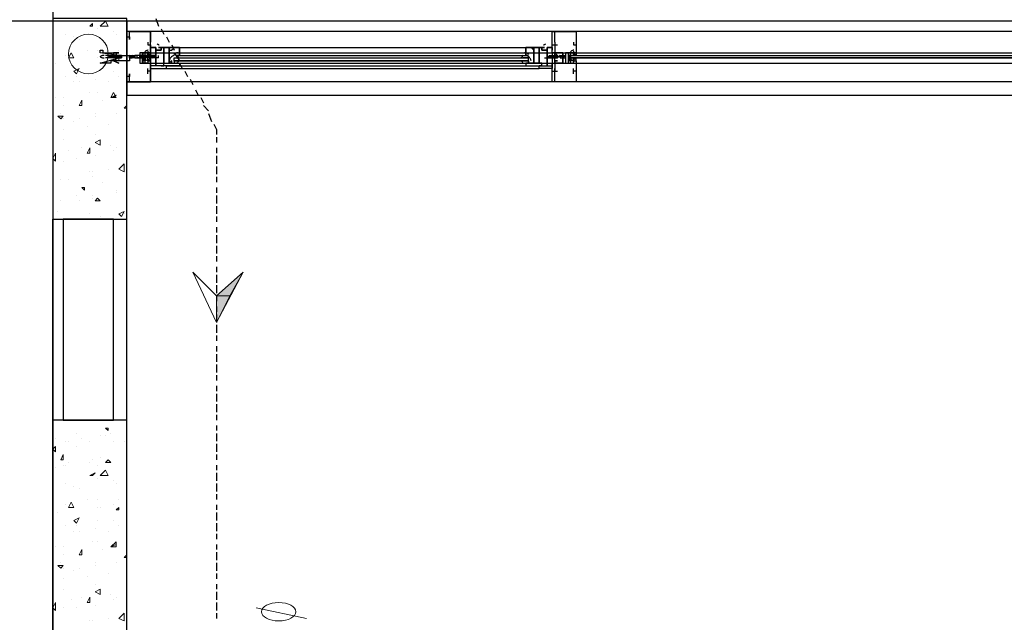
# Model space of a CAD drawing. Header units: millimetres. Extents: x 0 to 420, y 0 to 297.
# Tile 58 of 88: x 168 to 184, y 184 to 193. Entities that reach past the tile are written whole.
import ezdxf

# ---------------------------------------------------------------- set-up
doc = ezdxf.new("R2010")
doc.units = ezdxf.units.MM
doc.layers.add('FILL_000000', color=7, linetype='Continuous')
doc.layers.add('LINE_000000', color=7, linetype='Continuous')

msp = doc.modelspace()

# ---------------------------------------------------------------- hatches: boundary and pattern name
at = {"layer": 'FILL_000000'}
h = msp.add_hatch(color=7, dxfattribs=at)
h.dxf.hatch_style = 1
h.paths.add_polyline_path([(171.238, 188.807), (171.45, 188.807), (171.662, 189.188), (171.238, 188.807)])
h = msp.add_hatch(color=7, dxfattribs=at)
h.dxf.hatch_style = 1
h.paths.add_polyline_path([(171.238, 188.383), (171.238, 188.807), (171.45, 188.807), (171.238, 188.383)])

# ---------------------------------------------------------------- linework, layer by layer
at = {"layer": 'LINE_000000', "lineweight": 25}
for p, q in [((168.614, 226.568), (168.614, 73.702)), ((242.443, 193.209), (147.447, 193.209)), ((170.265, 193.252), (170.307, 193.125)), ((199.602, 193.04), (170.18, 193.04)), ((170.349, 193.082), (170.392, 192.998)), ((169.799, 192.998), (169.799, 192.998)), ((169.799, 192.998), (169.799, 192.998)), ((169.799, 192.998), (169.799, 192.998)), ((169.799, 192.998), (169.799, 192.998)), ((170.138, 192.871), (170.138, 192.871)), ((170.138, 192.871), (170.138, 192.871)), ((170.434, 192.955), (170.476, 192.871)), ((176.657, 192.871), (176.657, 192.871)), ((176.657, 192.871), (176.657, 192.828)), ((176.953, 192.871), (176.953, 192.871)), ((170.095, 192.701), (170.053, 192.532)), ((170.138, 192.828), (170.138, 192.828)), ((170.138, 192.828), (170.138, 192.828)), ((170.138, 192.828), (170.138, 192.828)), ((170.138, 192.828), (170.138, 192.828)), ((170.138, 192.828), (170.138, 192.828)), ((170.138, 192.828), (170.138, 192.828)), ((170.18, 192.701), (192.405, 192.701)), ((170.265, 192.786), (170.265, 192.786)), ((170.307, 192.786), (170.307, 192.786)), ((170.349, 192.786), (170.307, 192.786)), ((170.307, 192.786), (170.307, 192.786)), ((170.307, 192.744), (170.307, 192.744)), ((170.349, 192.744), (170.349, 192.744)), ((170.519, 192.828), (170.561, 192.744)), ((170.561, 192.701), (170.646, 192.574)), ((170.646, 192.786), (176.191, 192.786)), ((176.445, 192.744), (176.445, 192.786)), ((176.488, 192.786), (176.488, 192.786)), ((176.488, 192.786), (176.488, 192.786)), ((176.488, 192.786), (176.488, 192.786)), ((176.488, 192.786), (176.488, 192.786)), ((176.488, 192.744), (176.488, 192.744)), ((176.488, 192.744), (176.488, 192.744)), ((176.53, 192.786), (176.53, 192.786)), ((176.615, 192.828), (176.699, 192.828)), ((176.657, 192.828), (176.657, 192.828)), ((176.657, 192.828), (176.657, 192.828)), ((176.911, 192.701), (176.869, 192.532)), ((176.953, 192.828), (176.953, 192.828)), ((176.953, 192.828), (176.953, 192.828)), ((176.953, 192.828), (176.953, 192.828)), ((169.503, 192.659), (169.46, 192.659)), ((169.503, 192.659), (169.46, 192.659)), ((169.545, 192.617), (169.46, 192.617)), ((169.545, 192.617), (169.46, 192.617)), ((169.503, 192.659), (169.503, 192.659)), ((169.503, 192.659), (169.503, 192.659)), ((169.545, 192.659), (169.545, 192.617)), ((169.545, 192.659), (169.545, 192.659)), ((169.545, 192.659), (169.545, 192.659)), ((169.545, 192.659), (169.545, 192.659)), ((169.545, 192.659), (169.587, 192.659)), ((169.545, 192.659), (169.545, 192.617)), ((169.545, 192.659), (169.545, 192.659)), ((169.545, 192.659), (169.545, 192.659)), ((169.545, 192.659), (169.545, 192.659)), ((169.545, 192.659), (169.587, 192.659)), ((169.545, 192.617), (169.545, 192.617)), ((169.545, 192.617), (169.545, 192.617)), ((169.545, 192.617), (169.545, 192.617)), ((169.587, 192.617), (169.545, 192.617)), ((169.545, 192.617), (169.545, 192.617)), ((169.545, 192.617), (169.545, 192.617)), ((169.545, 192.617), (169.545, 192.617)), ((169.587, 192.617), (169.545, 192.617)), ((169.587, 192.659), (169.587, 192.659)), ((169.587, 192.659), (169.587, 192.659)), ((169.587, 192.659), (169.587, 192.659)), ((169.587, 192.659), (169.587, 192.659)), ((169.587, 192.617), (169.587, 192.617)), ((169.63, 192.617), (169.587, 192.617)), ((169.587, 192.617), (169.587, 192.617)), ((169.63, 192.617), (169.587, 192.617)), ((169.63, 192.659), (169.63, 192.617)), ((169.63, 192.659), (169.63, 192.659)), ((169.63, 192.659), (169.672, 192.659)), ((169.63, 192.659), (169.63, 192.659)), ((169.63, 192.659), (169.63, 192.659)), ((169.63, 192.659), (169.63, 192.659)), ((169.63, 192.659), (169.63, 192.617)), ((169.63, 192.659), (169.63, 192.659)), ((169.63, 192.659), (169.672, 192.659)), ((169.63, 192.659), (169.63, 192.659)), ((169.63, 192.659), (169.63, 192.659)), ((169.63, 192.659), (169.63, 192.659)), ((169.672, 192.617), (169.63, 192.617)), ((169.63, 192.617), (169.63, 192.617)), ((169.63, 192.617), (169.63, 192.617)), ((169.672, 192.617), (169.63, 192.617)), ((169.63, 192.617), (169.63, 192.617)), ((169.63, 192.617), (169.63, 192.617)), ((169.672, 192.659), (169.672, 192.659)), ((169.672, 192.659), (169.672, 192.617)), ((169.672, 192.659), (169.672, 192.659)), ((169.672, 192.659), (169.714, 192.659)), ((169.672, 192.659), (169.672, 192.659)), ((169.672, 192.659), (169.672, 192.617)), ((169.672, 192.659), (169.672, 192.659)), ((169.672, 192.659), (169.714, 192.659)), ((169.672, 192.617), (169.672, 192.617)), ((169.714, 192.617), (169.672, 192.617)), ((169.672, 192.617), (169.672, 192.617)), ((169.714, 192.617), (169.672, 192.617)), ((169.714, 192.659), (169.714, 192.659)), ((169.714, 192.659), (169.714, 192.659)), ((169.714, 192.617), (169.714, 192.617)), ((169.714, 192.617), (169.714, 192.617)), ((169.841, 192.659), (169.841, 192.659)), ((169.841, 192.659), (169.841, 192.659)), ((169.841, 192.617), (169.841, 192.617)), ((169.841, 192.617), (169.841, 192.617)), ((169.841, 192.617), (169.841, 192.617)), ((169.841, 192.617), (169.841, 192.617)), ((169.884, 192.659), (169.884, 192.659)), ((169.884, 192.659), (169.926, 192.659)), ((169.884, 192.659), (169.884, 192.659)), ((169.884, 192.659), (169.926, 192.659)), ((169.884, 192.617), (169.884, 192.617)), ((169.926, 192.617), (169.884, 192.617)), ((169.884, 192.617), (169.884, 192.617)), ((169.926, 192.617), (169.884, 192.617)), ((169.926, 192.659), (169.926, 192.659)), ((169.926, 192.659), (169.926, 192.659)), ((169.926, 192.659), (169.926, 192.617)), ((169.926, 192.659), (169.926, 192.659)), ((169.926, 192.659), (169.926, 192.659)), ((169.926, 192.659), (169.926, 192.617)), ((169.926, 192.617), (169.926, 192.617)), ((169.926, 192.617), (169.926, 192.617)), ((169.926, 192.617), (169.926, 192.617)), ((169.926, 192.617), (169.926, 192.617)), ((169.968, 192.659), (169.968, 192.659)), ((169.968, 192.659), (169.968, 192.659)), ((169.968, 192.617), (169.968, 192.617)), ((169.968, 192.617), (169.968, 192.617)), ((169.968, 192.617), (169.968, 192.617)), ((169.968, 192.617), (169.968, 192.617)), ((170.053, 192.659), (170.011, 192.659)), ((170.011, 192.659), (170.011, 192.659)), ((170.011, 192.659), (170.011, 192.659)), ((170.011, 192.659), (170.011, 192.659)), ((170.053, 192.617), (170.011, 192.617)), ((170.011, 192.617), (170.011, 192.617)), ((170.011, 192.617), (170.011, 192.617)), ((170.011, 192.617), (170.011, 192.617)), ((170.011, 192.617), (170.011, 192.617)), ((170.053, 192.659), (170.053, 192.659)), ((170.053, 192.659), (170.053, 192.659)), ((170.053, 192.659), (170.053, 192.659)), ((170.095, 192.659), (170.053, 192.659)), ((170.053, 192.659), (170.053, 192.659)), ((170.053, 192.659), (170.053, 192.659)), ((170.053, 192.617), (170.053, 192.617)), ((170.053, 192.617), (170.053, 192.617)), ((170.053, 192.617), (170.053, 192.617)), ((170.053, 192.617), (170.053, 192.617)), ((170.053, 192.617), (170.053, 192.617)), ((170.095, 192.617), (170.053, 192.617)), ((170.053, 192.617), (170.053, 192.617)), ((170.095, 192.659), (170.095, 192.659)), ((170.095, 192.659), (170.095, 192.659)), ((170.095, 192.659), (170.095, 192.659)), ((170.095, 192.659), (170.095, 192.659)), ((170.138, 192.659), (170.095, 192.659)), ((170.095, 192.659), (170.095, 192.659)), ((170.095, 192.659), (170.095, 192.659)), ((170.095, 192.617), (170.095, 192.574)), ((170.095, 192.617), (170.095, 192.617)), ((170.095, 192.617), (170.095, 192.617)), ((170.095, 192.617), (170.095, 192.617)), ((170.095, 192.617), (170.095, 192.617)), ((170.138, 192.617), (170.095, 192.617)), ((170.095, 192.617), (170.095, 192.617)), ((170.138, 192.659), (170.138, 192.659)), ((170.138, 192.659), (170.138, 192.659)), ((170.138, 192.659), (170.138, 192.659)), ((170.138, 192.659), (170.138, 192.659)), ((170.138, 192.659), (170.138, 192.659)), ((170.138, 192.659), (170.138, 192.659)), ((170.138, 192.659), (170.138, 192.659)), ((170.138, 192.617), (170.138, 192.617)), ((170.138, 192.574), (170.138, 192.617)), ((170.138, 192.617), (170.138, 192.617)), ((170.138, 192.574), (170.138, 192.617)), ((170.307, 192.617), (170.138, 192.617)), ((170.138, 192.617), (170.138, 192.617)), ((170.138, 192.617), (170.138, 192.617)), ((170.138, 192.617), (170.138, 192.617)), ((170.138, 192.617), (170.138, 192.617)), ((170.138, 192.617), (170.138, 192.617)), ((170.138, 192.617), (170.138, 192.617)), ((170.18, 192.659), (170.18, 192.659)), ((170.18, 192.659), (170.18, 192.659)), ((170.18, 192.659), (170.18, 192.659)), ((170.18, 192.659), (170.18, 192.659)), ((170.18, 192.659), (170.18, 192.659)), ((170.18, 192.659), (170.18, 192.659)), ((170.18, 192.617), (170.18, 192.617)), ((170.18, 192.574), (170.18, 192.617)), ((170.18, 192.617), (170.18, 192.617)), ((170.18, 192.617), (170.18, 192.617)), ((170.18, 192.617), (170.18, 192.617)), ((170.18, 192.617), (170.18, 192.617)), ((170.18, 192.617), (170.18, 192.617)), ((170.18, 192.617), (170.18, 192.617)), ((170.222, 192.659), (170.222, 192.659)), ((170.222, 192.659), (170.222, 192.659)), ((170.265, 192.617), (170.222, 192.659)), ((170.222, 192.659), (170.222, 192.659)), ((170.222, 192.659), (170.222, 192.659)), ((170.265, 192.659), (170.222, 192.659)), ((170.222, 192.617), (170.222, 192.617)), ((170.222, 192.617), (170.222, 192.617)), ((170.222, 192.617), (170.222, 192.617)), ((170.265, 192.617), (170.222, 192.617)), ((170.222, 192.617), (170.222, 192.617)), ((170.222, 192.617), (170.222, 192.617)), ((170.265, 192.659), (170.265, 192.659)), ((170.265, 192.659), (170.265, 192.617)), ((170.265, 192.659), (170.265, 192.659)), ((170.265, 192.659), (170.265, 192.659)), ((170.265, 192.617), (170.265, 192.617)), ((170.265, 192.617), (170.265, 192.617)), ((170.265, 192.617), (170.265, 192.617)), ((170.265, 192.617), (170.265, 192.617)), ((170.307, 192.617), (170.307, 192.659)), ((170.307, 192.617), (170.307, 192.617)), ((170.307, 192.574), (170.307, 192.574)), ((170.561, 192.617), (170.561, 192.617)), ((170.561, 192.574), (170.561, 192.617)), ((170.561, 192.617), (176.234, 192.617)), ((170.561, 192.617), (176.234, 192.617)), ((170.561, 192.574), (170.561, 192.532)), ((170.561, 192.574), (176.234, 192.574)), ((170.603, 192.617), (170.603, 192.617)), ((170.603, 192.574), (170.603, 192.574)), ((170.646, 192.659), (176.191, 192.659)), ((170.646, 192.617), (170.646, 192.617)), ((170.646, 192.574), (170.646, 192.574)), ((176.191, 192.617), (176.191, 192.617)), ((176.191, 192.617), (176.191, 192.617)), ((176.191, 192.574), (176.191, 192.574)), ((176.234, 192.617), (176.234, 192.617)), ((176.234, 192.617), (176.234, 192.617)), ((176.234, 192.574), (176.234, 192.617)), ((176.234, 192.574), (176.234, 192.532)), ((176.234, 192.574), (176.234, 192.574)), ((176.488, 192.617), (176.699, 192.617)), ((176.53, 192.659), (176.53, 192.659)), ((176.53, 192.659), (176.53, 192.659)), ((176.53, 192.617), (176.53, 192.617)), ((176.53, 192.617), (176.53, 192.617)), ((176.53, 192.617), (176.53, 192.617)), ((176.53, 192.574), (176.53, 192.574)), ((176.572, 192.659), (176.615, 192.659)), ((176.572, 192.659), (176.572, 192.659)), ((176.572, 192.659), (176.572, 192.659)), ((176.572, 192.659), (176.572, 192.659)), ((176.572, 192.659), (176.572, 192.659)), ((176.572, 192.659), (176.572, 192.659)), ((176.572, 192.659), (176.572, 192.659)), ((176.572, 192.617), (176.572, 192.617)), ((176.572, 192.617), (176.615, 192.617)), ((176.572, 192.617), (176.572, 192.617)), ((176.572, 192.617), (176.572, 192.617)), ((176.572, 192.617), (176.572, 192.617)), ((176.572, 192.617), (176.572, 192.617)), ((176.572, 192.617), (176.572, 192.617)), ((176.615, 192.659), (176.657, 192.659)), ((176.615, 192.659), (176.615, 192.659)), ((176.615, 192.659), (176.615, 192.659)), ((176.615, 192.659), (176.615, 192.659)), ((176.615, 192.659), (176.615, 192.659)), ((176.615, 192.659), (176.615, 192.659)), ((176.615, 192.617), (176.615, 192.617)), ((176.615, 192.617), (176.657, 192.617)), ((176.615, 192.617), (176.615, 192.617)), ((176.615, 192.617), (176.615, 192.617)), ((176.615, 192.617), (176.615, 192.617)), ((176.615, 192.617), (176.615, 192.617)), ((176.657, 192.659), (176.657, 192.659)), ((176.657, 192.659), (176.657, 192.659)), ((176.657, 192.659), (176.657, 192.659)), ((176.657, 192.659), (176.657, 192.659)), ((176.657, 192.659), (176.657, 192.659)), ((176.657, 192.659), (176.657, 192.659)), ((176.657, 192.617), (176.657, 192.617)), ((176.657, 192.617), (176.657, 192.617)), ((176.657, 192.617), (176.657, 192.617)), ((176.657, 192.617), (176.657, 192.617)), ((176.699, 192.659), (176.699, 192.659)), ((176.699, 192.659), (176.699, 192.659)), ((176.699, 192.659), (176.699, 192.659)), ((176.699, 192.659), (176.699, 192.659)), ((176.699, 192.659), (176.699, 192.659)), ((176.699, 192.659), (176.699, 192.659)), ((176.699, 192.617), (176.699, 192.617)), ((176.699, 192.617), (176.699, 192.617)), ((176.699, 192.617), (176.699, 192.617)), ((176.699, 192.617), (176.699, 192.617)), ((176.699, 192.617), (176.699, 192.617)), ((176.699, 192.617), (176.699, 192.617)), ((176.742, 192.659), (176.742, 192.659)), ((176.742, 192.659), (176.784, 192.659)), ((176.742, 192.659), (176.742, 192.659)), ((176.742, 192.659), (176.742, 192.659)), ((176.742, 192.659), (176.742, 192.659)), ((176.742, 192.659), (176.742, 192.659)), ((176.742, 192.617), (176.742, 192.617)), ((176.742, 192.617), (176.742, 192.617)), ((176.742, 192.617), (176.784, 192.617)), ((176.742, 192.617), (176.742, 192.617)), ((176.742, 192.617), (176.742, 192.617)), ((176.742, 192.617), (176.742, 192.617)), ((176.742, 192.617), (176.742, 192.617)), ((176.784, 192.659), (176.784, 192.659)), ((176.784, 192.659), (176.826, 192.659)), ((176.784, 192.659), (176.784, 192.659)), ((176.784, 192.659), (176.784, 192.659)), ((176.784, 192.617), (176.784, 192.617)), ((176.784, 192.617), (176.826, 192.617)), ((176.784, 192.617), (176.784, 192.617)), ((176.784, 192.617), (176.784, 192.617)), ((176.826, 192.617), (176.826, 192.659)), ((176.826, 192.659), (176.826, 192.659)), ((176.826, 192.659), (176.826, 192.659)), ((176.826, 192.617), (176.826, 192.617)), ((176.826, 192.617), (176.826, 192.617)), ((176.826, 192.617), (176.826, 192.617)), ((176.826, 192.617), (176.826, 192.617)), ((176.826, 192.617), (176.826, 192.617)), ((176.911, 192.659), (192.447, 192.659)), ((176.911, 192.659), (192.447, 192.659)), ((176.911, 192.659), (176.911, 192.659)), ((176.911, 192.617), (192.447, 192.617)), ((176.911, 192.617), (176.911, 192.574)), ((176.953, 192.659), (176.953, 192.659)), ((176.953, 192.617), (176.953, 192.617)), ((176.953, 192.574), (176.953, 192.617)), ((176.953, 192.617), (176.953, 192.617)), ((176.953, 192.574), (176.953, 192.617)), ((176.996, 192.659), (176.996, 192.659)), ((176.996, 192.617), (176.996, 192.617)), ((176.996, 192.574), (176.996, 192.617)), ((170.138, 192.363), (170.138, 192.447)), ((170.138, 192.363), (170.138, 192.447)), ((170.138, 192.405), (170.138, 192.405)), ((170.138, 192.405), (170.138, 192.405)), ((170.138, 192.405), (170.138, 192.405)), ((170.18, 192.405), (170.138, 192.405)), ((170.138, 192.405), (170.138, 192.405)), ((170.138, 192.405), (170.138, 192.405)), ((170.138, 192.405), (170.138, 192.405)), ((170.18, 192.405), (170.138, 192.405)), ((170.18, 192.532), (192.405, 192.532)), ((170.349, 192.49), (170.349, 192.49)), ((170.392, 192.49), (170.392, 192.49)), ((170.434, 192.49), (176.403, 192.49)), ((170.434, 192.447), (176.403, 192.447)), ((170.646, 192.532), (170.688, 192.447)), ((170.646, 192.49), (176.191, 192.49)), ((170.73, 192.405), (170.773, 192.32)), ((176.403, 192.49), (176.403, 192.49)), ((176.445, 192.49), (176.445, 192.49)), ((176.615, 192.405), (176.699, 192.405)), ((176.657, 192.363), (176.657, 192.447)), ((176.657, 192.405), (176.657, 192.405)), ((176.657, 192.405), (176.657, 192.405)), ((176.953, 192.363), (176.953, 192.447)), ((176.953, 192.405), (176.953, 192.405)), ((176.953, 192.405), (176.953, 192.405)), ((176.953, 192.405), (176.953, 192.405)), ((176.996, 192.405), (176.953, 192.405)), ((169.799, 192.236), (169.799, 192.236)), ((169.799, 192.236), (169.799, 192.236)), ((199.602, 192.236), (170.18, 192.236)), ((170.815, 192.278), (170.857, 192.193)), ((176.996, 192.236), (176.742, 192.236)), ((170.9, 192.109), (170.942, 192.024)), ((170.984, 191.982), (171.027, 191.897)), ((171.027, 191.855), (171.111, 191.77)), ((171.111, 191.728), (171.154, 191.601)), ((171.238, 191.347), (171.238, 191.262)), ((171.238, 191.177), (171.238, 191.093)), ((171.238, 191.05), (171.238, 190.923)), ((171.238, 190.881), (171.238, 190.754)), ((171.238, 190.712), (171.238, 190.627)), ((171.238, 190.542), (171.238, 190.458)), ((171.238, 190.415), (171.238, 190.288)), ((171.238, 190.246), (171.238, 190.119)), ((168.614, 105.325), (168.614, 190.034)), ((171.238, 190.077), (171.238, 189.992)), ((171.238, 189.907), (171.238, 189.823)), ((171.238, 189.78), (171.238, 189.653)), ((171.238, 189.611), (171.238, 189.484)), ((171.238, 189.442), (171.238, 189.357)), ((171.238, 189.272), (171.238, 189.188)), ((171.238, 189.145), (171.238, 189.018)), ((171.238, 188.976), (171.238, 188.849)), ((171.238, 188.807), (171.238, 188.722)), ((171.238, 188.637), (171.238, 188.553)), ((171.238, 188.51), (171.238, 188.383)), ((171.238, 188.341), (171.238, 188.214)), ((171.238, 188.172), (171.238, 188.087)), ((171.238, 188.002), (171.238, 187.918)), ((171.238, 187.875), (171.238, 187.748)), ((171.238, 187.706), (171.238, 187.579)), ((171.238, 187.537), (171.238, 187.452)), ((171.238, 187.367), (171.238, 187.283)), ((171.238, 187.24), (171.238, 187.113)), ((171.238, 187.071), (171.238, 186.944)), ((171.238, 186.902), (171.238, 186.817)), ((171.238, 186.732), (171.238, 186.648)), ((171.238, 186.605), (171.238, 186.478)), ((171.238, 186.436), (171.238, 186.309)), ((171.238, 186.267), (171.238, 186.182)), ((171.238, 186.097), (171.238, 186.013)), ((171.238, 185.97), (171.238, 185.843)), ((171.238, 185.801), (171.238, 185.674)), ((171.238, 185.632), (171.238, 185.547)), ((171.238, 185.462), (171.238, 185.378)), ((171.238, 185.335), (171.238, 185.208)), ((171.238, 185.166), (171.238, 185.039)), ((171.238, 184.997), (171.238, 184.912)), ((171.238, 184.827), (171.238, 184.743)), ((171.238, 184.7), (171.238, 184.573)), ((171.238, 184.531), (171.238, 184.404)), ((171.238, 184.362), (171.238, 184.277)), ((171.238, 184.192), (171.238, 184.108)), ((171.238, 184.065), (171.238, 183.938)), ((171.238, 183.896), (171.238, 183.769)), ((171.238, 183.727), (171.238, 183.642))]:
    msp.add_line(p, q, dxfattribs=at)
at = {"layer": 'LINE_000000', "lineweight": 0}
for p, q in [((169.376, 193.125), (169.46, 193.209)), ((169.206, 193.125), (169.249, 193.167)), ((169.206, 193.125), (169.249, 193.125)), ((169.249, 193.125), (169.249, 193.167)), ((169.333, 193.082), (169.333, 193.082)), ((169.587, 193.04), (169.587, 193.04)), ((168.825, 192.998), (168.825, 192.998)), ((168.952, 192.955), (168.952, 192.955)), ((169.037, 192.913), (169.037, 192.913)), ((169.63, 192.998), (169.63, 192.998)), ((168.614, 192.786), (168.614, 192.786)), ((168.868, 192.617), (168.91, 192.701)), ((168.952, 192.617), (168.91, 192.701)), ((169.164, 192.744), (169.164, 192.744)), ((169.333, 192.744), (169.333, 192.744)), ((169.672, 192.744), (169.672, 192.744)), ((168.825, 192.659), (168.825, 192.659)), ((168.825, 192.659), (168.825, 192.659)), ((168.868, 192.617), (168.952, 192.617)), ((169.333, 192.617), (169.333, 192.617)), ((169.376, 192.617), (169.376, 192.617)), ((169.587, 192.659), (169.587, 192.659)), ((169.587, 192.574), (169.672, 192.617)), ((169.587, 192.574), (169.672, 192.574)), ((169.672, 192.574), (169.672, 192.617)), ((169.799, 192.617), (169.799, 192.617)), ((169.799, 192.617), (169.799, 192.617)), ((176.826, 192.617), (176.826, 192.617)), ((168.656, 192.532), (168.656, 192.532)), ((168.952, 192.405), (169.037, 192.447)), ((168.952, 192.405), (168.995, 192.363)), ((168.995, 192.363), (169.037, 192.447)), ((169.333, 192.405), (169.333, 192.405)), ((169.587, 192.405), (169.587, 192.405)), ((168.825, 192.32), (168.825, 192.32)), ((168.952, 192.236), (168.952, 192.236)), ((168.995, 192.32), (168.995, 192.32)), ((169.037, 192.236), (169.037, 192.236)), ((169.291, 192.278), (169.291, 192.278)), ((169.503, 192.236), (169.503, 192.236)), ((169.672, 192.32), (169.672, 192.32)), ((168.656, 191.982), (168.656, 191.982)), ((168.783, 191.982), (168.783, 191.982)), ((169.037, 191.855), (169.079, 191.939)), ((169.079, 191.855), (169.079, 191.939)), ((169.206, 192.066), (169.206, 192.066)), ((169.333, 192.066), (169.333, 192.066)), ((169.418, 191.939), (169.418, 191.939)), ((169.545, 191.982), (169.587, 192.066)), ((169.545, 191.982), (169.63, 192.024)), ((169.545, 191.982), (169.63, 191.982)), ((169.545, 191.982), (169.587, 191.982)), ((169.63, 191.982), (169.587, 192.066)), ((169.587, 191.982), (169.63, 192.024)), ((168.783, 191.855), (168.783, 191.855)), ((169.037, 191.855), (169.079, 191.855)), ((169.037, 191.855), (169.037, 191.855)), ((169.757, 191.812), (169.799, 191.855)), ((169.757, 191.812), (169.799, 191.812)), ((168.698, 191.685), (168.783, 191.685)), ((168.698, 191.685), (168.741, 191.643)), ((168.741, 191.728), (168.741, 191.728)), ((168.741, 191.643), (168.783, 191.685)), ((168.783, 191.643), (168.783, 191.643)), ((168.952, 191.601), (168.952, 191.601)), ((169.037, 191.643), (169.037, 191.643)), ((169.291, 191.728), (169.291, 191.728)), ((169.291, 191.685), (169.291, 191.685)), ((169.63, 191.728), (169.63, 191.728)), ((168.783, 191.474), (168.783, 191.474)), ((169.164, 191.516), (169.164, 191.516)), ((169.503, 191.558), (169.503, 191.558)), ((168.783, 191.304), (168.783, 191.304)), ((169.291, 191.389), (169.291, 191.389)), ((169.291, 191.262), (169.376, 191.304)), ((169.376, 191.22), (169.376, 191.304)), ((168.868, 191.135), (168.868, 191.135)), ((169.079, 191.177), (169.079, 191.177)), ((169.164, 191.093), (169.206, 191.177)), ((169.206, 191.093), (169.206, 191.177)), ((169.291, 191.262), (169.376, 191.22)), ((169.545, 191.22), (169.545, 191.22)), ((169.587, 191.135), (169.587, 191.135)), ((169.63, 191.177), (169.63, 191.177)), ((169.799, 191.22), (169.799, 191.22)), ((168.614, 191.008), (168.656, 191.093)), ((168.614, 191.008), (168.656, 190.966)), ((168.656, 190.966), (168.656, 191.093)), ((168.783, 190.966), (168.783, 190.966)), ((168.995, 191.008), (168.995, 191.008)), ((169.164, 191.093), (169.206, 191.093)), ((169.291, 191.05), (169.291, 191.05)), ((169.503, 190.839), (169.503, 190.839)), ((169.672, 190.839), (169.757, 190.923)), ((169.672, 190.839), (169.757, 190.796)), ((169.757, 190.796), (169.757, 190.923)), ((168.614, 190.712), (168.614, 190.712)), ((168.614, 190.712), (168.614, 190.712)), ((168.741, 190.669), (168.741, 190.669)), ((168.868, 190.669), (168.868, 190.669)), ((169.206, 190.796), (169.206, 190.796)), ((169.249, 190.796), (169.249, 190.796)), ((169.249, 190.712), (169.249, 190.712)), ((169.799, 190.796), (169.799, 190.796)), ((169.079, 190.542), (169.122, 190.542)), ((169.079, 190.542), (169.122, 190.5)), ((169.122, 190.5), (169.122, 190.542)), ((169.122, 190.542), (169.122, 190.542)), ((169.418, 190.627), (169.418, 190.627)), ((169.63, 190.5), (169.63, 190.5)), ((169.63, 190.5), (169.63, 190.5)), ((168.614, 190.415), (168.614, 190.458)), ((168.614, 190.373), (168.614, 190.458)), ((168.614, 190.415), (168.614, 190.373)), ((168.995, 190.415), (168.995, 190.415)), ((169.249, 190.415), (169.249, 190.415)), ((169.249, 190.373), (169.249, 190.373)), ((169.291, 190.331), (169.333, 190.373)), ((169.376, 190.331), (169.333, 190.373)), ((169.63, 190.458), (169.63, 190.458)), ((169.799, 190.458), (169.799, 190.458)), ((168.741, 190.331), (168.741, 190.331)), ((169.037, 190.331), (169.037, 190.331)), ((169.291, 190.331), (169.376, 190.331)), ((168.698, 190.161), (168.698, 190.161)), ((168.995, 190.034), (168.995, 190.034)), ((169.206, 190.119), (169.206, 190.119)), ((169.249, 190.034), (169.249, 190.034)), ((169.376, 190.077), (169.376, 190.077)), ((169.672, 190.119), (169.757, 190.161)), ((169.672, 190.119), (169.714, 190.077)), ((169.714, 190.077), (169.757, 190.161)), ((169.757, 190.119), (169.757, 190.119)), ((169.757, 190.119), (169.757, 190.119)), ((168.868, 186.817), (168.868, 186.817)), ((168.995, 186.605), (168.995, 186.605)), ((169.376, 186.563), (169.376, 186.563)), ((169.46, 186.69), (169.503, 186.69)), ((169.46, 186.69), (169.503, 186.648)), ((169.46, 186.563), (169.46, 186.563)), ((169.503, 186.648), (169.503, 186.69)), ((169.545, 186.605), (169.545, 186.605)), ((168.614, 186.351), (168.656, 186.394)), ((168.656, 186.521), (168.656, 186.521)), ((168.656, 186.309), (168.656, 186.394)), ((168.825, 186.478), (168.825, 186.478)), ((168.868, 186.478), (168.868, 186.478)), ((168.995, 186.394), (168.995, 186.394)), ((169.079, 186.521), (169.079, 186.521)), ((169.206, 186.478), (169.206, 186.478)), ((169.587, 186.478), (169.587, 186.478)), ((169.757, 186.478), (169.757, 186.478)), ((168.614, 186.351), (168.656, 186.309)), ((168.741, 186.182), (168.783, 186.267)), ((168.783, 186.182), (168.783, 186.267)), ((168.741, 186.182), (168.783, 186.182)), ((168.783, 186.097), (168.783, 186.097)), ((168.825, 186.097), (168.825, 186.097)), ((168.868, 186.14), (168.868, 186.14)), ((169.206, 186.14), (169.206, 186.14)), ((169.249, 186.182), (169.249, 186.182)), ((169.333, 186.097), (169.333, 186.097)), ((169.376, 186.224), (169.376, 186.224)), ((169.46, 186.14), (169.503, 186.182)), ((169.46, 186.14), (169.545, 186.14)), ((169.545, 186.14), (169.503, 186.182)), ((168.656, 186.055), (168.656, 186.055)), ((169.206, 185.928), (169.291, 185.97)), ((169.206, 185.928), (169.249, 185.928)), ((169.249, 185.928), (169.291, 185.97)), ((169.376, 185.928), (169.46, 186.013)), ((168.825, 185.801), (168.825, 185.801)), ((169.333, 185.886), (169.333, 185.886)), ((169.587, 185.843), (169.587, 185.843)), ((169.63, 185.801), (169.63, 185.801)), ((168.952, 185.759), (168.952, 185.759)), ((169.037, 185.716), (169.037, 185.716)), ((168.614, 185.589), (168.614, 185.589)), ((168.825, 185.462), (168.825, 185.462)), ((168.825, 185.462), (168.825, 185.462)), ((168.868, 185.42), (168.91, 185.505)), ((168.952, 185.42), (168.91, 185.505)), ((169.164, 185.547), (169.164, 185.547)), ((169.333, 185.547), (169.333, 185.547)), ((169.587, 185.462), (169.587, 185.462)), ((169.672, 185.547), (169.672, 185.547)), ((168.698, 185.335), (168.698, 185.335)), ((168.868, 185.42), (168.952, 185.42)), ((169.333, 185.42), (169.333, 185.42)), ((169.376, 185.42), (169.376, 185.42)), ((169.63, 185.378), (169.672, 185.42)), ((169.63, 185.378), (169.672, 185.378)), ((169.672, 185.378), (169.672, 185.42)), ((168.952, 185.208), (169.037, 185.251)), ((168.952, 185.208), (168.995, 185.166)), ((168.995, 185.166), (169.037, 185.251)), ((169.333, 185.208), (169.333, 185.208)), ((169.587, 185.208), (169.587, 185.208)), ((168.825, 185.124), (168.825, 185.124)), ((168.952, 185.039), (168.952, 185.039)), ((168.995, 185.124), (168.995, 185.124)), ((169.037, 185.039), (169.037, 185.039)), ((169.291, 185.081), (169.291, 185.081)), ((169.503, 185.039), (169.503, 185.039)), ((169.672, 185.124), (169.672, 185.124)), ((169.249, 184.87), (169.249, 184.87)), ((169.333, 184.87), (169.333, 184.87)), ((169.545, 184.785), (169.63, 184.87)), ((169.545, 184.785), (169.63, 184.827)), ((169.63, 184.785), (169.63, 184.87)), ((169.63, 184.785), (169.63, 184.827)), ((168.656, 184.785), (168.656, 184.785)), ((168.783, 184.785), (168.783, 184.785)), ((168.783, 184.658), (168.783, 184.658)), ((169.037, 184.658), (169.079, 184.743)), ((169.037, 184.658), (169.079, 184.658)), ((169.037, 184.658), (169.037, 184.658)), ((169.079, 184.658), (169.079, 184.743)), ((169.418, 184.743), (169.418, 184.743)), ((169.545, 184.785), (169.63, 184.785)), ((169.545, 184.785), (169.63, 184.785)), ((169.757, 184.616), (169.799, 184.658)), ((168.741, 184.531), (168.741, 184.531)), ((169.291, 184.531), (169.291, 184.531)), ((169.63, 184.531), (169.63, 184.531)), ((169.757, 184.616), (169.799, 184.616)), ((168.698, 184.489), (168.783, 184.489)), ((168.698, 184.489), (168.741, 184.446)), ((168.741, 184.446), (168.783, 184.489)), ((168.783, 184.446), (168.783, 184.446)), ((168.952, 184.404), (168.952, 184.404)), ((169.037, 184.446), (169.037, 184.446)), ((169.291, 184.489), (169.291, 184.489)), ((169.503, 184.362), (169.503, 184.362)), ((168.783, 184.277), (168.783, 184.277)), ((169.164, 184.319), (169.164, 184.319)), ((169.291, 184.192), (169.291, 184.192)), ((168.783, 184.108), (168.783, 184.108)), ((169.291, 184.065), (169.376, 184.108)), ((169.291, 184.065), (169.376, 184.023)), ((169.376, 184.023), (169.376, 184.108)), ((168.614, 183.811), (168.656, 183.896)), ((168.656, 183.769), (168.656, 183.896)), ((168.91, 183.938), (168.91, 183.938)), ((169.079, 183.981), (169.079, 183.981)), ((169.164, 183.896), (169.206, 183.981)), ((169.164, 183.896), (169.206, 183.896)), ((169.206, 183.896), (169.206, 183.981)), ((169.545, 184.023), (169.545, 184.023)), ((169.587, 183.938), (169.587, 183.938)), ((169.63, 183.981), (169.63, 183.981)), ((169.799, 184.023), (169.799, 184.023)), ((168.614, 183.811), (168.656, 183.769)), ((168.783, 183.811), (168.783, 183.811)), ((168.995, 183.811), (168.995, 183.811)), ((169.291, 183.854), (169.291, 183.854)), ((169.672, 183.642), (169.757, 183.727)), ((169.757, 183.6), (169.757, 183.727)), ((169.206, 183.6), (169.206, 183.6)), ((169.249, 183.6), (169.249, 183.6)), ((169.503, 183.642), (169.503, 183.642)), ((169.672, 183.642), (169.757, 183.6)), ((169.799, 183.6), (169.799, 183.6))]:
    msp.add_line(p, q, dxfattribs=at)
at = {"layer": 'LINE_000000', "lineweight": 13}
msp.add_line((171.873, 183.811), (172.678, 183.642), dxfattribs=at)
at = {"layer": 'LINE_000000', "lineweight": 25}
for points in [[(168.614, 190.034), (169.799, 190.034), (169.799, 193.252), (168.614, 193.252), (168.614, 190.034)], [(169.799, 193.209), (169.799, 192.024), (199.602, 192.024), (199.602, 193.209), (169.799, 193.209)], [(169.799, 192.998), (169.799, 193.04), (169.799, 192.998)], [(169.799, 193.04), (169.799, 192.998), (169.799, 193.04)], [(169.799, 192.998), (169.799, 193.04), (169.799, 192.998)], [(169.799, 193.04), (169.799, 192.998), (169.799, 193.04)], [(176.615, 192.236), (176.615, 192.532), (176.657, 192.532), (176.657, 192.574), (176.657, 192.532), (176.784, 192.532), (176.784, 192.617), (176.784, 192.701), (176.657, 192.701), (176.657, 192.659), (176.657, 192.701), (176.615, 192.701), (176.615, 193.04), (176.996, 193.04), (176.996, 192.701), (176.996, 192.659), (176.953, 192.659), (176.953, 192.701), (176.869, 192.701), (176.869, 192.617), (176.869, 192.532), (176.953, 192.532), (176.953, 192.574), (176.996, 192.574), (176.996, 192.532), (176.996, 192.236), (176.615, 192.236)], [(169.714, 192.659), (169.672, 192.659), (169.376, 192.701), (169.376, 192.744), (169.418, 192.744), (169.418, 192.701), (169.46, 192.701), (169.503, 192.701), (169.545, 192.701), (169.587, 192.701), (169.587, 192.659), (169.587, 192.701), (169.63, 192.701), (169.63, 192.659), (169.672, 192.659), (169.841, 192.659), (169.841, 192.574), (169.672, 192.574), (169.63, 192.574), (169.587, 192.574), (169.545, 192.574), (169.545, 192.532), (169.503, 192.532), (169.46, 192.532), (169.418, 192.532), (169.376, 192.532), (169.672, 192.617), (169.714, 192.617), (169.714, 192.659)], [(169.714, 192.659), (169.672, 192.659), (169.376, 192.701), (169.376, 192.744), (169.418, 192.744), (169.418, 192.701), (169.46, 192.701), (169.503, 192.701), (169.545, 192.701), (169.587, 192.701), (169.587, 192.659), (169.587, 192.701), (169.63, 192.701), (169.63, 192.659), (169.672, 192.659), (169.841, 192.659), (169.841, 192.574), (169.672, 192.574), (169.63, 192.574), (169.587, 192.574), (169.545, 192.574), (169.545, 192.532), (169.503, 192.532), (169.46, 192.532), (169.418, 192.532), (169.376, 192.532), (169.672, 192.617), (169.714, 192.617), (169.714, 192.659)], [(169.587, 192.701), (169.672, 192.701), (169.587, 192.701)], [(169.587, 192.701), (169.672, 192.701), (169.587, 192.701)], [(170.138, 192.659), (170.138, 192.701), (170.138, 192.659), (170.18, 192.659), (170.18, 192.701), (170.18, 192.532), (170.18, 192.574), (170.138, 192.574), (170.18, 192.574), (170.18, 192.659), (170.138, 192.659)], [(170.349, 192.49), (170.307, 192.49), (170.265, 192.49), (170.265, 192.744), (170.307, 192.744), (170.265, 192.744), (170.265, 192.786), (170.18, 192.786), (170.18, 192.744), (170.18, 192.786), (170.265, 192.786), (170.265, 192.49), (170.18, 192.49), (170.18, 192.532), (170.18, 192.447), (170.434, 192.447), (170.434, 192.49), (170.392, 192.49), (170.349, 192.49), (170.392, 192.49), (170.349, 192.49)], [(170.519, 192.532), (170.561, 192.532), (170.603, 192.532), (170.646, 192.532), (170.646, 192.49), (170.392, 192.49), (170.392, 192.532), (170.392, 192.786), (170.349, 192.786), (170.349, 192.744), (170.307, 192.744), (170.349, 192.744), (170.349, 192.786), (170.307, 192.786), (170.519, 192.786), (170.476, 192.786), (170.476, 192.744), (170.476, 192.532), (170.519, 192.532)], [(170.392, 192.532), (170.476, 192.532), (170.476, 192.786), (170.392, 192.786), (170.392, 192.532)], [(176.276, 192.532), (176.234, 192.532), (176.191, 192.532), (176.191, 192.49), (176.403, 192.49), (176.445, 192.49), (176.445, 192.532), (176.403, 192.532), (176.403, 192.786), (176.445, 192.786), (176.445, 192.744), (176.488, 192.744), (176.445, 192.744), (176.445, 192.786), (176.488, 192.786), (176.276, 192.786), (176.318, 192.786), (176.318, 192.744), (176.318, 192.532), (176.276, 192.532)], [(176.403, 192.532), (176.318, 192.532), (176.318, 192.786), (176.403, 192.786), (176.403, 192.532)], [(176.445, 192.49), (176.488, 192.49), (176.53, 192.49), (176.53, 192.744), (176.488, 192.744), (176.53, 192.744), (176.53, 192.786), (176.615, 192.786), (176.615, 192.744), (176.615, 192.786), (176.53, 192.786), (176.53, 192.49), (176.615, 192.49), (176.615, 192.532), (176.615, 192.447), (176.403, 192.447), (176.403, 192.49), (176.445, 192.49)], [(176.699, 192.659), (176.657, 192.701), (176.657, 192.659), (176.657, 192.701), (176.615, 192.701), (176.615, 192.532), (176.657, 192.532), (176.657, 192.574), (176.699, 192.574), (176.657, 192.574), (176.657, 192.659), (176.699, 192.659)], [(169.545, 192.659), (169.545, 192.617), (169.503, 192.659), (169.545, 192.659)], [(169.545, 192.659), (169.545, 192.617), (169.503, 192.659), (169.545, 192.659)], [(169.587, 192.617), (169.545, 192.659), (169.587, 192.617), (169.587, 192.659), (169.587, 192.617)], [(169.587, 192.617), (169.545, 192.659), (169.587, 192.617), (169.587, 192.659), (169.587, 192.617)], [(169.63, 192.617), (169.587, 192.659), (169.63, 192.659), (169.63, 192.617)], [(169.63, 192.617), (169.587, 192.659), (169.63, 192.659), (169.63, 192.617)], [(169.587, 192.574), (169.672, 192.532), (169.587, 192.574)], [(169.587, 192.574), (169.672, 192.532), (169.587, 192.574)], [(170.095, 192.659), (170.095, 192.617), (170.095, 192.659)], [(170.138, 192.659), (170.138, 192.617), (170.138, 192.659)], [(170.18, 192.659), (170.18, 192.617), (170.18, 192.659)], [(170.18, 192.659), (170.222, 192.617), (170.18, 192.659)], [(170.222, 192.659), (170.222, 192.617), (170.222, 192.659)], [(170.265, 192.659), (170.265, 192.617), (170.265, 192.659)], [(170.519, 192.574), (170.476, 192.532), (170.519, 192.532), (170.519, 192.574)], [(176.234, 192.574), (170.561, 192.574), (176.234, 192.574)], [(176.191, 192.617), (176.149, 192.617), (176.191, 192.617)], [(176.191, 192.574), (176.149, 192.574), (176.191, 192.574)], [(176.234, 192.617), (176.191, 192.617), (176.234, 192.617)], [(176.234, 192.574), (176.191, 192.574), (176.234, 192.574)], [(176.318, 192.574), (176.318, 192.532), (176.318, 192.574)], [(176.53, 192.617), (176.53, 192.659), (176.53, 192.617)], [(176.572, 192.659), (176.572, 192.617), (176.572, 192.659)], [(176.615, 192.659), (176.615, 192.617), (176.615, 192.659)], [(176.657, 192.659), (176.657, 192.617), (176.657, 192.659)], [(176.699, 192.659), (176.699, 192.617), (176.699, 192.659)], [(192.447, 192.617), (176.911, 192.617), (192.447, 192.617)], [(170.392, 192.49), (170.349, 192.49), (170.392, 192.49)], [(176.403, 192.49), (176.445, 192.49), (176.403, 192.49)], [(168.783, 186.817), (169.587, 186.817), (169.587, 190.034), (168.783, 190.034), (168.783, 186.817)], [(168.614, 182.033), (169.799, 182.033), (169.799, 186.817), (168.614, 186.817), (168.614, 182.033)]]:
    msp.add_lwpolyline(points, close=True, dxfattribs=at)
at = {"layer": 'LINE_000000', "lineweight": 0}
for points in [[(169.46, 193.209), (169.503, 193.125), (169.376, 193.125)], [(169.46, 186.013), (169.503, 185.928), (169.376, 185.928)]]:
    msp.add_lwpolyline(points, dxfattribs=at)
at = {"layer": 'LINE_000000', "lineweight": 25}
for points in [[(170.18, 192.236), (169.799, 192.236), (170.18, 192.236), (170.18, 192.532), (170.18, 192.574), (170.138, 192.574), (170.138, 192.532), (170.053, 192.532), (170.053, 192.617), (170.053, 192.701), (170.138, 192.701), (170.138, 192.659), (170.18, 192.659), (170.18, 192.701), (170.18, 193.04), (169.799, 193.04), (169.799, 192.955), (169.841, 192.955), (169.841, 192.913), (169.841, 192.955), (169.841, 193.04), (170.18, 193.04), (170.18, 192.871)], [(170.18, 192.236), (169.799, 192.236), (170.18, 192.236), (170.18, 192.532), (170.18, 192.574), (170.138, 192.574), (170.138, 192.532), (170.053, 192.532), (170.053, 192.617), (170.053, 192.701), (170.138, 192.701), (170.138, 192.659), (170.18, 192.659), (170.18, 192.701), (170.18, 193.04), (169.799, 193.04), (169.799, 192.955), (169.841, 192.955), (169.841, 192.913), (169.841, 192.955), (169.841, 193.04), (170.18, 193.04), (170.18, 192.871)], [(176.657, 192.871), (176.657, 193.04), (176.996, 193.04), (176.996, 192.871)], [(170.138, 192.871), (170.138, 192.828), (170.18, 192.828)], [(170.138, 192.871), (170.138, 192.828), (170.18, 192.828)], [(176.953, 192.871), (176.953, 192.828), (176.996, 192.828)], [(170.18, 192.828), (170.18, 192.701), (170.011, 192.701), (170.011, 192.532), (170.18, 192.532), (170.18, 192.405)], [(170.18, 192.828), (170.18, 192.701), (170.011, 192.701), (170.011, 192.532), (170.18, 192.532), (170.18, 192.405)], [(170.053, 192.701), (170.053, 192.532), (170.095, 192.532), (170.095, 192.701), (170.053, 192.701), (170.095, 192.532)], [(170.143, 192.742), (170.135, 192.741), (170.128, 192.739), (170.121, 192.737), (170.114, 192.734), (170.107, 192.73), (170.101, 192.726), (170.095, 192.722), (170.089, 192.717)], [(170.138, 192.724), (170.138, 192.713), (170.141, 192.702), (170.145, 192.693), (170.151, 192.684), (170.158, 192.676), (170.167, 192.669), (170.176, 192.664), (170.187, 192.661)], [(170.287, 192.843), (170.291, 192.84), (170.294, 192.838), (170.298, 192.836), (170.302, 192.834), (170.306, 192.832), (170.31, 192.831), (170.315, 192.83), (170.319, 192.829)], [(170.307, 192.744), (170.349, 192.744), (170.349, 192.786)], [(170.603, 192.659), (170.646, 192.659), (170.603, 192.659), (170.646, 192.659), (170.646, 192.786), (170.519, 192.786), (170.476, 192.786), (170.476, 192.744), (170.519, 192.744)], [(170.519, 192.744), (170.561, 192.786), (170.646, 192.786), (170.646, 192.659), (170.603, 192.659)], [(170.624, 192.701), (170.614, 192.701), (170.605, 192.7), (170.596, 192.697), (170.587, 192.694), (170.578, 192.691), (170.57, 192.686), (170.562, 192.681), (170.554, 192.675)], [(176.24, 192.675), (176.233, 192.681), (176.225, 192.686), (176.217, 192.691), (176.208, 192.694), (176.199, 192.697), (176.19, 192.7), (176.18, 192.701), (176.171, 192.701)], [(176.318, 192.744), (176.276, 192.786), (176.191, 192.786), (176.191, 192.659), (176.234, 192.659)], [(176.234, 192.659), (176.191, 192.659), (176.191, 192.786), (176.276, 192.786), (176.318, 192.786), (176.318, 192.744)], [(176.476, 192.829), (176.48, 192.83), (176.484, 192.831), (176.489, 192.832), (176.493, 192.834), (176.496, 192.836), (176.5, 192.838), (176.504, 192.84), (176.507, 192.843)], [(176.657, 192.828), (176.657, 192.828), (176.657, 192.701), (176.784, 192.701), (176.784, 192.532), (176.657, 192.532), (176.657, 192.405)], [(176.996, 192.828), (176.996, 192.701), (176.826, 192.701), (176.826, 192.532), (176.996, 192.532), (176.996, 192.405)], [(176.869, 192.701), (176.869, 192.532), (176.911, 192.532), (176.911, 192.701), (176.869, 192.701), (176.911, 192.532)], [(176.959, 192.742), (176.951, 192.741), (176.944, 192.739), (176.937, 192.737), (176.93, 192.734), (176.923, 192.73), (176.916, 192.726), (176.91, 192.722), (176.904, 192.717)], [(176.953, 192.724), (176.954, 192.713), (176.957, 192.702), (176.961, 192.693), (176.967, 192.684), (176.974, 192.676), (176.982, 192.669), (176.992, 192.664), (177.003, 192.661)], [(169.435, 192.659), (169.426, 192.658), (169.418, 192.657), (169.41, 192.655), (169.401, 192.652), (169.394, 192.649), (169.386, 192.645), (169.379, 192.64), (169.372, 192.635)], [(169.435, 192.659), (169.426, 192.658), (169.418, 192.657), (169.41, 192.655), (169.401, 192.652), (169.394, 192.649), (169.386, 192.645), (169.379, 192.64), (169.372, 192.635)], [(169.372, 192.641), (169.379, 192.636), (169.386, 192.631), (169.394, 192.627), (169.401, 192.624), (169.41, 192.621), (169.418, 192.619), (169.426, 192.617), (169.435, 192.617)], [(169.372, 192.641), (169.379, 192.636), (169.386, 192.631), (169.394, 192.627), (169.401, 192.624), (169.41, 192.621), (169.418, 192.619), (169.426, 192.617), (169.435, 192.617)], [(169.672, 192.659), (169.672, 192.617), (169.63, 192.659)], [(169.672, 192.659), (169.672, 192.617), (169.63, 192.659)], [(169.714, 192.659), (169.714, 192.617), (169.672, 192.659), (169.714, 192.617)], [(169.714, 192.659), (169.714, 192.617), (169.672, 192.659), (169.714, 192.617)], [(169.841, 192.617), (169.884, 192.617), (169.841, 192.659), (169.884, 192.617)], [(169.841, 192.617), (169.841, 192.659), (169.884, 192.659)], [(169.841, 192.617), (169.884, 192.617), (169.841, 192.659), (169.884, 192.617)], [(169.841, 192.617), (169.841, 192.659), (169.884, 192.659)], [(169.926, 192.659), (169.926, 192.617), (169.884, 192.659), (169.884, 192.617), (169.884, 192.659)], [(169.926, 192.659), (169.926, 192.617), (169.884, 192.659), (169.884, 192.617), (169.884, 192.659)], [(169.926, 192.617), (170.053, 192.617), (170.053, 192.574), (170.053, 192.617), (170.053, 192.659), (169.926, 192.659)], [(169.926, 192.617), (170.053, 192.617), (170.053, 192.574), (170.053, 192.617), (170.053, 192.659), (169.926, 192.659)], [(170.011, 192.617), (170.011, 192.659), (170.011, 192.617), (170.011, 192.659), (170.011, 192.617), (169.968, 192.617), (169.968, 192.659)], [(170.053, 192.659), (170.053, 192.617), (170.053, 192.659), (170.053, 192.617), (170.011, 192.659)], [(170.095, 192.659), (170.095, 192.617), (170.053, 192.659)], [(170.089, 192.601), (170.095, 192.596), (170.101, 192.592), (170.107, 192.588), (170.114, 192.584), (170.121, 192.581), (170.128, 192.579), (170.135, 192.577), (170.143, 192.576)], [(170.138, 192.659), (170.138, 192.617), (170.095, 192.659)], [(170.18, 192.659), (170.18, 192.617), (170.138, 192.659)], [(170.187, 192.615), (170.176, 192.612), (170.167, 192.607), (170.158, 192.6), (170.151, 192.592), (170.145, 192.583), (170.141, 192.573), (170.138, 192.563), (170.138, 192.552)], [(170.222, 192.617), (170.222, 192.659), (170.18, 192.659)], [(170.56, 192.657), (170.545, 192.652), (170.53, 192.645), (170.517, 192.637), (170.506, 192.626), (170.496, 192.614), (170.488, 192.601), (170.482, 192.586), (170.478, 192.571)], [(170.56, 192.657), (170.545, 192.652), (170.53, 192.645), (170.517, 192.637), (170.506, 192.626), (170.496, 192.614), (170.488, 192.601), (170.482, 192.586), (170.478, 192.571)], [(170.554, 192.559), (170.556, 192.557), (170.557, 192.556), (170.558, 192.555), (170.56, 192.554), (170.561, 192.553), (170.562, 192.552), (170.564, 192.551), (170.565, 192.55)], [(170.605, 192.666), (170.608, 192.657), (170.611, 192.649), (170.616, 192.642), (170.622, 192.636), (170.628, 192.63), (170.635, 192.625), (170.643, 192.621), (170.651, 192.619)], [(170.651, 192.572), (170.643, 192.57), (170.635, 192.566), (170.628, 192.561), (170.622, 192.555), (170.616, 192.549), (170.611, 192.542), (170.608, 192.534), (170.605, 192.525)], [(176.101, 192.619), (176.109, 192.621), (176.117, 192.625), (176.124, 192.63), (176.131, 192.636), (176.136, 192.642), (176.141, 192.649), (176.145, 192.657), (176.147, 192.666)], [(176.147, 192.525), (176.145, 192.534), (176.141, 192.542), (176.136, 192.549), (176.131, 192.555), (176.124, 192.561), (176.117, 192.566), (176.109, 192.57), (176.101, 192.572)], [(176.275, 192.571), (176.271, 192.586), (176.265, 192.601), (176.257, 192.614), (176.247, 192.626), (176.235, 192.637), (176.222, 192.645), (176.208, 192.652), (176.192, 192.657)], [(176.275, 192.571), (176.271, 192.586), (176.265, 192.601), (176.257, 192.614), (176.247, 192.626), (176.235, 192.637), (176.222, 192.645), (176.208, 192.652), (176.192, 192.657)], [(176.23, 192.55), (176.231, 192.551), (176.232, 192.552), (176.234, 192.553), (176.235, 192.554), (176.236, 192.555), (176.238, 192.556), (176.239, 192.557), (176.24, 192.559)], [(176.53, 192.659), (176.53, 192.617), (176.572, 192.659)], [(176.572, 192.659), (176.572, 192.617), (176.615, 192.659)], [(176.615, 192.659), (176.615, 192.617), (176.657, 192.659)], [(176.699, 192.617), (176.699, 192.659), (176.657, 192.617)], [(176.657, 192.659), (176.657, 192.617), (176.699, 192.659)], [(176.742, 192.617), (176.742, 192.659), (176.699, 192.617)], [(176.826, 192.617), (176.826, 192.659), (176.784, 192.617), (176.784, 192.659), (176.784, 192.617), (176.784, 192.659), (176.742, 192.617), (176.742, 192.659), (176.742, 192.617)], [(176.904, 192.601), (176.91, 192.596), (176.916, 192.592), (176.923, 192.588), (176.93, 192.584), (176.937, 192.581), (176.944, 192.579), (176.951, 192.577), (176.959, 192.576)], [(177.003, 192.615), (176.992, 192.612), (176.982, 192.607), (176.974, 192.6), (176.967, 192.592), (176.961, 192.583), (176.957, 192.573), (176.954, 192.563), (176.953, 192.552)], [(170.18, 192.405), (170.18, 192.236), (169.841, 192.236), (169.841, 192.32), (169.841, 192.363), (169.841, 192.32), (169.799, 192.32), (169.799, 192.236), (169.799, 192.278), (169.799, 192.236), (169.799, 192.278)], [(170.18, 192.405), (170.18, 192.236), (169.841, 192.236), (169.841, 192.32), (169.841, 192.363), (169.841, 192.32), (169.799, 192.32), (169.799, 192.236), (169.799, 192.278), (169.799, 192.236), (169.799, 192.278)], [(170.583, 192.54), (170.588, 192.539), (170.592, 192.537), (170.596, 192.536), (170.601, 192.535), (170.606, 192.534), (170.61, 192.533), (170.615, 192.532), (170.62, 192.532)], [(176.175, 192.532), (176.18, 192.532), (176.184, 192.533), (176.189, 192.534), (176.194, 192.535), (176.198, 192.536), (176.203, 192.537), (176.207, 192.539), (176.212, 192.54)], [(176.996, 192.405), (176.996, 192.236), (176.657, 192.236), (176.657, 192.405)], [(169.799, 171.323), (176.615, 171.323), (176.615, 172.297), (169.799, 172.297), (169.799, 192.024)], [(171.196, 191.558), (171.238, 191.474), (171.238, 191.389)]]:
    msp.add_lwpolyline(points, dxfattribs=at)
at = {"layer": 'LINE_000000', "lineweight": 13}
for points in [[(169.503, 192.68), (169.496, 192.744), (169.478, 192.804), (169.448, 192.858), (169.41, 192.905), (169.363, 192.943), (169.309, 192.973), (169.249, 192.991), (169.185, 192.998), (169.121, 192.991), (169.062, 192.973), (169.008, 192.943), (168.961, 192.905), (168.922, 192.858), (168.893, 192.804), (168.874, 192.744), (168.868, 192.68), (168.874, 192.616), (168.893, 192.557), (168.922, 192.503), (168.961, 192.456), (169.008, 192.417), (169.062, 192.388), (169.121, 192.369), (169.185, 192.363), (169.249, 192.369), (169.309, 192.388), (169.363, 192.417), (169.41, 192.456), (169.448, 192.503), (169.478, 192.557), (169.496, 192.616), (169.503, 192.68)], [(170.857, 189.188), (171.238, 188.807), (171.662, 189.188), (171.238, 188.383), (170.857, 189.188)], [(172.233, 183.6), (172.289, 183.603), (172.34, 183.611), (172.387, 183.625), (172.428, 183.643), (172.461, 183.665), (172.487, 183.69), (172.503, 183.718), (172.508, 183.748), (172.503, 183.778), (172.487, 183.805), (172.461, 183.831), (172.428, 183.853), (172.387, 183.871), (172.34, 183.884), (172.289, 183.893), (172.233, 183.896), (172.178, 183.893), (172.126, 183.884), (172.079, 183.871), (172.039, 183.853), (172.005, 183.831), (171.98, 183.805), (171.964, 183.778), (171.958, 183.748), (171.964, 183.718), (171.98, 183.69), (172.005, 183.665), (172.039, 183.643), (172.079, 183.625), (172.126, 183.611), (172.178, 183.603), (172.233, 183.6)]]:
    msp.add_lwpolyline(points, close=True, dxfattribs=at)
at = {"layer": 'LINE_000000', "lineweight": 0}
for points in [[(171.238, 188.807), (171.45, 188.807), (171.662, 189.188), (171.238, 188.807)], [(171.238, 188.383), (171.238, 188.807), (171.45, 188.807), (171.238, 188.383)]]:
    msp.add_lwpolyline(points, close=True, dxfattribs=at)

doc.saveas('drawing.dxf')
